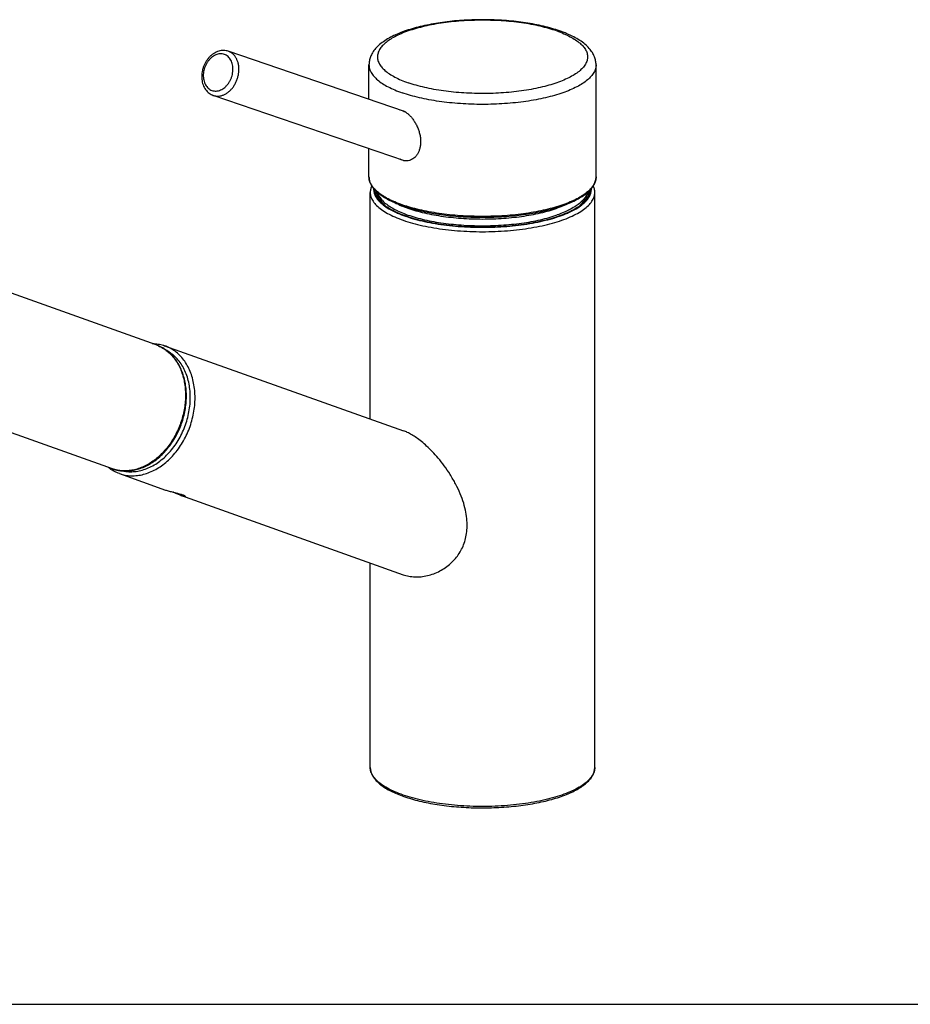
# Model space of a CAD drawing. Extents: x 0 to 841, y 0 to 594.
# Tile 2 of 4: x 210 to 420, y 0 to 232. Entities that reach past the tile are written whole.
import ezdxf

# ---------------------------------------------------------------- set-up
doc = ezdxf.new("R2010")
doc.units = 0
doc.header["$LTSCALE"] = 46.255
doc.layers.get('0').update_dxf_attribs({"linetype": 'CONTINUOUS'})

msp = doc.modelspace()

# ---------------------------------------------------------------- linework, layer by layer
at = {"color": 7, "linetype": 'CONTINUOUS'}
for p, q in [((301.07, 210.67), (259.5, 224.87)), ((292.71, 213.53), (292.71, 221.67)), ((346.31, 195.24), (346.31, 221.67)), ((301.11, 199.04), (255.95, 214.46)), ((300.54, 210.91), (300.56, 210.9)), ((292.71, 195.24), (292.71, 201.9)), ((300.58, 199.16), (300.56, 199.17)), ((293.01, 138.1), (293.01, 191.54)), ((346.01, 55.91), (346.01, 191.54)), ((242.48, 155.57), (189.33, 174.51)), ((244.47, 155.4), (300.83, 135.32)), ((232.14, 126.35), (179.04, 145.26)), ((233.79, 125.23), (244.68, 121.35)), ((248.3, 120.06), (249.3, 119.71)), ((249.3, 119.71), (300.77, 101.37)), ((293.01, 55.91), (293.01, 104.13)), ((0, 0), (841, 0))]:
    msp.add_line(p, q, dxfattribs=at)
for centre, radius, start, end in [((300.4, 208.33), 2.48, 78.4482, 82.1755), ((298.97, 206.78), 4.42, 58.2096, 59.6074), ((302.41, 202.15), 3.42, 241.4501, 244.3348), ((297.5, 191.54), 2.99, 175.8627, 179.9863), ((341.51, 191.54), 2.99, 0.0134, 4.0963), ((298.26, 191.74), 3.78, 200.5198, 206.3422), ((300.21, 186.83), 5.7, 147.9994, 150.7305), ((311.22, 218.69), 32.05, 250.465, 250.7835), ((338.81, 186.83), 5.7, 29.2698, 32.0008), ((340.75, 191.74), 3.78, 333.6611, 339.4806), ((239.4, 146.92), 9.19, 61.4106, 70.376), ((235.16, 135.03), 9.2, 250.8024, 260.0916)]:
    msp.add_arc(centre, radius, start, end, dxfattribs=at)
at = {"color": 9, "linetype": 'CONTINUOUS'}
for centre, radius, start, end in [((298.73, 188.34), 3.51, 157.6311, 161.7855), ((311.35, 219.6), 32.8, 250.7833, 251.0865), ((340.33, 188.36), 3.45, 18.1421, 22.3625), ((239.56, 147.37), 8.7, 66.6633, 70.3881)]:
    msp.add_arc(centre, radius, start, end, dxfattribs=at)
at = {"color": 7, "linetype": 'CONTINUOUS'}
for points, knots in [([(337.7, 229.67), (337.09, 229.88), (335.83, 230.28), (333.87, 230.79), (331.81, 231.23), (329.66, 231.59), (327.44, 231.89), (325.16, 232.11), (322.84, 232.25), (320.49, 232.32), (318.14, 232.31), (315.8, 232.23), (313.49, 232.08), (311.22, 231.85), (309.01, 231.54), (306.87, 231.16), (304.83, 230.72), (302.89, 230.2), (301.07, 229.61), (299.37, 228.94), (297.82, 228.2), (296.44, 227.38), (295.24, 226.5), (294.27, 225.55), (293.55, 224.58), (293.05, 223.61), (292.77, 222.64), (292.71, 221.99), (292.71, 221.67)], [0, 0, 0, 0, 0.039135, 0.080164, 0.122876, 0.167065, 0.212504, 0.258932, 0.306072, 0.353632, 0.401314, 0.448816, 0.49584, 0.542092, 0.587299, 0.631204, 0.673582, 0.71424, 0.753028, 0.78984, 0.824603, 0.857214, 0.887401, 0.914724, 0.938986, 0.960645, 0.980706, 1, 1, 1, 1]), ([(346.31, 221.67), (346.31, 221.99), (346.24, 222.65), (345.95, 223.63), (345.44, 224.62), (344.68, 225.62), (343.68, 226.58), (342.44, 227.48), (341.01, 228.3), (339.41, 229.04), (338.29, 229.47), (337.7, 229.67)], [0, 0, 0, 0, 0.076856, 0.157252, 0.245044, 0.343913, 0.455465, 0.578294, 0.71049, 0.851161, 1, 1, 1, 1]), ([(259.5, 224.87), (259.33, 224.93), (258.96, 225.02), (258.39, 225.07), (257.81, 225.03), (257.22, 224.91), (256.64, 224.69), (256.08, 224.38), (255.54, 223.99), (255.04, 223.52), (254.59, 222.99), (254.19, 222.4), (253.85, 221.77), (253.67, 221.32), (253.6, 221.1)], [0, 0, 0, 0, 0.071803, 0.14471, 0.219377, 0.296651, 0.376586, 0.459561, 0.545302, 0.633308, 0.723293, 0.814784, 0.907167, 1, 1, 1, 1]), ([(253.6, 221.1), (253.52, 220.87), (253.38, 220.4), (253.26, 219.69), (253.21, 218.97), (253.24, 218.27), (253.34, 217.59), (253.53, 216.95), (253.79, 216.36), (254.11, 215.83), (254.5, 215.36), (254.94, 214.98), (255.42, 214.67), (255.77, 214.52), (255.95, 214.46)], [0, 0, 0, 0, 0.093362, 0.186114, 0.277805, 0.367829, 0.45571, 0.541197, 0.623841, 0.703422, 0.780406, 0.854916, 0.927874, 1, 1, 1, 1]), ([(300.03, 211.03), (300.05, 211.03), (300.22, 211), (300.39, 210.96), (300.54, 210.91)], [0, 0, 0, 0, 0.092429, 1, 1, 1, 1]), ([(300.56, 210.9), (300.73, 210.84), (300.94, 210.74), (301.15, 210.63), (301.21, 210.6)], [0, 0, 0, 0, 0.74862, 1, 1, 1, 1]), ([(301.3, 210.54), (301.38, 210.49), (301.65, 210.31), (302.09, 209.96), (302.6, 209.44), (303.11, 208.81), (303.59, 208.08), (304.03, 207.26), (304.39, 206.37), (304.67, 205.44), (304.85, 204.5), (304.91, 203.59), (304.86, 202.72), (304.71, 201.93), (304.47, 201.21), (304.15, 200.58), (303.75, 200.05), (303.3, 199.62), (302.79, 199.3), (302.25, 199.09), (301.68, 198.99), (301.12, 199.02), (300.75, 199.1), (300.58, 199.16)], [0, 0, 0, 0, 0.019683, 0.06228, 0.109594, 0.161824, 0.218733, 0.279467, 0.34256, 0.406178, 0.468506, 0.52817, 0.58439, 0.636902, 0.685813, 0.731425, 0.774151, 0.814497, 0.853023, 0.890306, 0.926982, 0.963744, 1, 1, 1, 1]), ([(292.71, 195.24), (292.71, 194.96), (292.78, 194.38), (293.09, 193.53), (293.62, 192.69), (294.16, 192.08), (294.52, 191.74), (294.62, 191.66)], [0, 0, 0, 0, 0.201353, 0.414206, 0.647536, 0.906831, 1, 1, 1, 1]), ([(344.4, 191.66), (344.46, 191.71), (344.79, 192.02), (345.34, 192.61), (345.89, 193.47), (346.23, 194.35), (346.31, 194.95), (346.31, 195.24)], [0, 0, 0, 0, 0.057457, 0.328122, 0.570681, 0.791503, 1, 1, 1, 1]), ([(293.34, 193.14), (293.24, 192.91), (293.07, 192.38), (293.01, 191.83), (293.01, 191.54)], [0, 0, 0, 0, 0.461566, 1, 1, 1, 1]), ([(346.01, 191.54), (346.01, 191.82), (345.95, 192.38), (345.77, 192.9), (345.67, 193.14)], [0, 0, 0, 0, 0.524419, 1, 1, 1, 1]), ([(294.05, 192.22), (294.05, 191.91), (294.17, 191.26), (294.46, 190.67), (294.64, 190.38)], [0, 0, 0, 0, 0.483197, 1, 1, 1, 1]), ([(294.51, 191.54), (294.51, 191.21), (294.57, 190.82), (294.7, 190.46), (294.72, 190.41)], [0, 0, 0, 0, 0.862636, 1, 1, 1, 1]), ([(294.62, 191.66), (294.82, 191.48), (295.38, 191.02), (296.38, 190.35), (297.66, 189.65), (299.05, 189.03), (300.02, 188.65), (300.5, 188.48)], [0, 0, 0, 0, 0.121177, 0.319091, 0.536153, 0.772167, 1, 1, 1, 1]), ([(296.53, 188.45), (296.32, 188.65), (295.88, 189.11), (295.32, 189.87), (294.9, 190.71), (294.73, 191.3), (294.68, 191.6), (294.67, 191.61)], [0, 0, 0, 0, 0.233404, 0.510608, 0.759049, 0.987687, 1, 1, 1, 1]), ([(337.06, 188.01), (337.33, 188.09), (338.17, 188.35), (339.52, 188.84), (341.05, 189.5), (342.41, 190.22), (343.51, 190.93), (344.14, 191.43), (344.4, 191.66)], [0, 0, 0, 0, 0.101732, 0.319555, 0.521644, 0.707364, 0.876445, 1, 1, 1, 1]), ([(344.34, 191.61), (344.34, 191.6), (344.28, 191.3), (344.11, 190.72), (343.69, 189.87), (343.13, 189.11), (342.69, 188.65), (342.48, 188.45)], [0, 0, 0, 0, 0.012881, 0.241329, 0.489695, 0.766839, 1, 1, 1, 1]), ([(344.51, 191.54), (344.51, 191.21), (344.44, 190.82), (344.32, 190.46), (344.3, 190.41)], [0, 0, 0, 0, 0.862653, 1, 1, 1, 1]), ([(344.37, 190.38), (344.55, 190.67), (344.84, 191.25), (344.96, 191.9), (344.97, 192.22)], [0, 0, 0, 0, 0.518178, 1, 1, 1, 1]), ([(294.64, 190.38), (294.65, 190.36), (294.89, 189.98), (295.49, 189.28), (296.6, 188.37), (297.99, 187.5), (299.65, 186.7), (300.86, 186.23), (301.5, 186.01)], [0, 0, 0, 0, 0.009928, 0.15998, 0.332763, 0.530301, 0.752931, 1, 1, 1, 1]), ([(298.86, 189.12), (299.05, 189.02), (299.63, 188.74), (300.22, 188.48), (300.63, 188.31)], [0, 0, 0, 0, 0.333312, 1, 1, 1, 1]), ([(300.63, 188.31), (300.76, 188.26), (301.48, 187.98), (302.85, 187.5), (304.81, 186.95), (306.91, 186.47), (309.14, 186.07), (311.48, 185.74), (313.89, 185.5), (316.37, 185.35), (318.88, 185.28), (321.39, 185.3), (323.89, 185.41), (326.34, 185.61), (328.72, 185.89), (331, 186.26), (333.17, 186.7), (335.2, 187.22), (336.5, 187.62), (337.11, 187.84)], [0, 0, 0, 0, 0.011748, 0.062672, 0.117464, 0.175724, 0.23699, 0.30075, 0.366452, 0.433518, 0.501347, 0.569329, 0.636852, 0.70331, 0.768113, 0.830692, 0.890516, 0.947097, 1, 1, 1, 1]), ([(300.67, 188.42), (301.26, 188.22), (302.5, 187.83), (304.43, 187.32), (306.49, 186.87), (308.65, 186.5), (310.89, 186.19), (313.21, 185.95), (315.57, 185.79), (317.97, 185.7), (320.38, 185.69), (322.78, 185.76), (325.16, 185.9), (327.49, 186.12), (329.76, 186.4), (331.94, 186.76), (334.02, 187.19), (335.72, 187.61), (336.72, 187.9), (337.06, 188.01)], [0, 0, 0, 0, 0.051176, 0.105471, 0.162563, 0.222098, 0.283688, 0.346919, 0.411354, 0.476544, 0.542028, 0.607343, 0.672027, 0.735628, 0.797705, 0.857836, 0.915627, 0.970713, 1, 1, 1, 1]), ([(301.5, 186.01), (302.2, 185.77), (303.68, 185.31), (306, 184.74), (308.5, 184.26), (311.13, 183.89), (313.86, 183.61), (316.67, 183.45), (319.51, 183.39), (322.35, 183.45), (325.15, 183.61), (327.89, 183.89), (330.52, 184.26), (333.01, 184.74), (335.33, 185.31), (337.46, 185.97), (339.36, 186.7), (341.02, 187.5), (342.41, 188.37), (343.52, 189.28), (344.12, 189.98), (344.36, 190.36), (344.37, 190.38)], [0, 0, 0, 0, 0.049779, 0.103309, 0.160116, 0.219618, 0.281152, 0.344092, 0.407751, 0.47138, 0.534316, 0.595882, 0.65536, 0.712158, 0.765717, 0.815482, 0.861058, 0.902159, 0.938602, 0.970471, 0.998173, 1, 1, 1, 1]), ([(340.16, 189.12), (339.71, 188.89), (338.71, 188.43), (337.68, 188.03), (337.11, 187.84)], [0, 0, 0, 0, 0.451489, 1, 1, 1, 1]), ([(241.52, 155.92), (241.67, 155.92), (242.25, 155.89), (243.25, 155.76), (244.07, 155.53), (244.46, 155.4)], [0, 0, 0, 0, 0.153808, 0.579187, 1, 1, 1, 1]), ([(233.58, 125.97), (233.9, 125.92), (234.65, 125.83), (235.84, 125.83), (237.13, 125.99), (238.42, 126.32), (239.7, 126.81), (240.96, 127.46), (242.17, 128.25), (243.33, 129.19), (244.43, 130.26), (245.44, 131.44), (246.37, 132.73), (247.19, 134.11), (247.9, 135.56), (248.5, 137.07), (248.98, 138.61), (249.33, 140.19), (249.54, 141.77), (249.63, 143.35), (249.58, 144.9), (249.4, 146.4), (249.08, 147.85), (248.63, 149.22), (248.06, 150.5), (247.38, 151.68), (246.58, 152.74), (245.68, 153.67), (244.75, 154.42), (244.1, 154.82), (243.79, 154.98)], [0, 0, 0, 0, 0.024489, 0.056024, 0.088265, 0.121463, 0.155554, 0.190593, 0.226685, 0.263853, 0.301886, 0.340662, 0.380128, 0.420083, 0.460338, 0.500731, 0.541095, 0.581267, 0.621086, 0.66036, 0.698908, 0.736679, 0.773564, 0.809354, 0.844102, 0.87792, 0.910875, 0.942913, 0.974298, 1, 1, 1, 1]), ([(233.84, 125.21), (234.28, 125.06), (235.19, 124.82), (236.6, 124.67), (238.05, 124.74), (239.51, 125.02), (240.96, 125.5), (242.39, 126.19), (243.77, 127.06), (245.09, 128.12), (246.33, 129.33), (247.47, 130.7), (248.5, 132.19), (249.4, 133.79), (250.17, 135.48), (250.78, 137.23), (251.24, 139.03), (251.54, 140.84), (251.67, 142.65), (251.64, 144.42), (251.43, 146.14), (251.06, 147.78), (250.53, 149.32), (249.85, 150.75), (249.01, 152.03), (248.05, 153.15), (246.96, 154.1), (245.78, 154.85), (244.94, 155.23), (244.52, 155.37)], [0, 0, 0, 0, 0.031648, 0.063639, 0.096273, 0.1298, 0.164404, 0.200198, 0.237221, 0.275449, 0.314795, 0.355122, 0.396252, 0.437975, 0.480057, 0.522254, 0.564314, 0.605995, 0.647062, 0.68731, 0.726563, 0.764687, 0.801604, 0.837291, 0.871795, 0.905235, 0.937802, 0.969751, 1, 1, 1, 1]), ([(300.77, 101.37), (301.21, 101.22), (302.12, 100.98), (303.55, 100.82), (305.02, 100.87), (306.52, 101.12), (308.01, 101.57), (309.45, 102.22), (310.81, 103.04), (312.04, 104.03), (313.12, 105.15), (314.03, 106.38), (314.78, 107.73), (315.34, 109.17), (315.72, 110.73), (315.9, 112.4), (315.88, 114.21), (315.61, 116.17), (315.08, 118.29), (314.27, 120.52), (313.19, 122.8), (311.91, 125), (310.52, 127.04), (309.1, 128.85), (307.71, 130.39), (306.38, 131.7), (305.13, 132.78), (303.95, 133.66), (302.85, 134.37), (301.82, 134.92), (301.14, 135.21), (300.83, 135.32)], [0, 0, 0, 0, 0.02761, 0.056056, 0.085336, 0.115541, 0.14644, 0.177928, 0.209449, 0.240727, 0.271604, 0.302011, 0.332368, 0.36291, 0.394334, 0.427474, 0.463034, 0.502081, 0.545298, 0.592941, 0.643542, 0.695133, 0.744881, 0.79069, 0.832017, 0.868825, 0.901551, 0.93051, 0.956481, 0.979947, 1, 1, 1, 1]), ([(233.79, 125.23), (233.39, 125.37), (232.61, 125.71), (231.73, 126.24), (231.25, 126.6), (231.11, 126.71)], [0, 0, 0, 0, 0.411774, 0.828426, 1, 1, 1, 1]), ([(244.68, 121.35), (244.8, 121.31), (245.08, 121.22), (245.52, 121.09), (245.99, 120.96), (246.48, 120.84), (246.98, 120.71), (247.46, 120.59), (247.92, 120.47), (248.32, 120.35), (248.67, 120.24), (248.95, 120.13), (249.17, 120.03), (249.29, 119.96), (249.36, 119.89), (249.35, 119.86), (249.35, 119.86)], [0, 0, 0, 0, 0.083073, 0.175868, 0.275861, 0.380118, 0.485014, 0.586955, 0.682635, 0.769145, 0.844053, 0.905584, 0.952275, 0.983004, 0.998247, 1, 1, 1, 1]), ([(248.3, 120.06), (248.19, 120.1), (247.94, 120.19), (247.54, 120.36), (247.09, 120.56), (246.73, 120.72), (246.51, 120.82), (246.46, 120.84)], [0, 0, 0, 0, 0.173703, 0.40253, 0.649112, 0.906232, 1, 1, 1, 1]), ([(249.35, 119.86), (249.34, 119.85), (249.28, 119.81), (249.15, 119.83), (248.94, 119.86), (248.67, 119.94), (248.47, 120), (248.36, 120.04)], [0, 0, 0, 0, 0.048874, 0.175351, 0.379381, 0.656673, 1, 1, 1, 1]), ([(293.01, 55.91), (293.01, 55.63), (293.08, 55.05), (293.38, 54.19), (293.9, 53.34), (294.63, 52.51), (295.56, 51.72), (296.67, 50.97), (297.95, 50.26), (299.39, 49.61), (300.42, 49.22), (300.96, 49.03)], [0, 0, 0, 0, 0.076005, 0.156442, 0.244825, 0.343172, 0.452327, 0.572605, 0.704098, 0.846681, 1, 1, 1, 1]), ([(300.96, 49.03), (301.55, 48.83), (302.77, 48.44), (304.68, 47.94), (306.72, 47.5), (308.85, 47.13), (311.06, 46.82), (313.35, 46.59), (315.68, 46.43), (318.04, 46.35), (320.42, 46.34), (322.79, 46.41), (325.13, 46.55), (327.42, 46.76), (329.66, 47.05), (331.81, 47.4), (333.86, 47.83), (335.81, 48.32), (337.62, 48.86), (339.29, 49.47), (340.8, 50.13), (342.15, 50.85), (343.32, 51.61), (344.29, 52.42), (345.06, 53.26), (345.61, 54.14), (345.93, 55.02), (346.01, 55.62), (346.01, 55.91)], [0, 0, 0, 0, 0.038357, 0.078994, 0.121673, 0.166137, 0.212103, 0.259267, 0.307309, 0.355898, 0.404695, 0.453361, 0.501554, 0.548944, 0.595205, 0.640031, 0.683134, 0.724249, 0.763145, 0.799628, 0.833542, 0.864792, 0.893335, 0.919179, 0.942397, 0.963197, 0.982129, 1, 1, 1, 1])]:
    msp.add_open_spline(points, degree=3, knots=knots, dxfattribs=at)
at = {"color": 9, "linetype": 'CONTINUOUS'}
for points, knots in [([(337.04, 229.66), (336.43, 229.87), (335.14, 230.27), (333.12, 230.79), (330.96, 231.23), (328.69, 231.59), (326.32, 231.87), (323.87, 232.07), (321.39, 232.18), (318.88, 232.2), (316.39, 232.14), (313.92, 231.98), (311.51, 231.74), (309.18, 231.42), (306.96, 231.02), (304.87, 230.54), (302.92, 229.99), (301.15, 229.38), (299.56, 228.7), (298.17, 227.98), (297, 227.21), (296.05, 226.4), (295.34, 225.55), (294.88, 224.67), (294.67, 223.77), (294.74, 222.86), (295.08, 221.97), (295.67, 221.11), (296.5, 220.28), (297.56, 219.49), (298.84, 218.74), (300.33, 218.04), (301.4, 217.63), (301.97, 217.43)], [0, 0, 0, 0, 0.035034, 0.072613, 0.11235, 0.153912, 0.19696, 0.241105, 0.28596, 0.331121, 0.37618, 0.420733, 0.46438, 0.506736, 0.547436, 0.586138, 0.622535, 0.656363, 0.687408, 0.715528, 0.740671, 0.762909, 0.782493, 0.799919, 0.815989, 0.831772, 0.848405, 0.866835, 0.88771, 0.911388, 0.938029, 0.967634, 1, 1, 1, 1]), ([(337.04, 229.66), (337.61, 229.46), (338.68, 229.05), (340.17, 228.35), (341.45, 227.6), (342.52, 226.81), (343.35, 225.98), (343.94, 225.12), (344.27, 224.23), (344.34, 223.32), (344.14, 222.42), (343.67, 221.54), (342.96, 220.69), (342.02, 219.88), (340.84, 219.11), (339.46, 218.39), (337.87, 217.71), (336.09, 217.1), (334.15, 216.55), (332.05, 216.07), (329.83, 215.67), (327.5, 215.35), (325.09, 215.11), (322.63, 214.95), (320.13, 214.89), (317.62, 214.91), (315.14, 215.02), (312.7, 215.22), (310.33, 215.5), (308.05, 215.86), (305.89, 216.3), (303.87, 216.82), (302.58, 217.22), (301.97, 217.43)], [0, 0, 0, 0, 0.032366, 0.061971, 0.088612, 0.11229, 0.133165, 0.151595, 0.168228, 0.184011, 0.200081, 0.217507, 0.237091, 0.259329, 0.284472, 0.312592, 0.343637, 0.377465, 0.413862, 0.452564, 0.493264, 0.53562, 0.579267, 0.62382, 0.668879, 0.71404, 0.758895, 0.80304, 0.846088, 0.88765, 0.927387, 0.964966, 1, 1, 1, 1]), ([(260.28, 218.77), (260.35, 218.98), (260.47, 219.41), (260.58, 220.06), (260.61, 220.71), (260.57, 221.35), (260.44, 221.95), (260.25, 222.51), (259.98, 223.01), (259.64, 223.44), (259.25, 223.79), (258.81, 224.05), (258.33, 224.22), (257.82, 224.29), (257.29, 224.25), (256.77, 224.13), (256.25, 223.9), (255.75, 223.59), (255.28, 223.19), (254.85, 222.72), (254.47, 222.19), (254.16, 221.61), (253.99, 221.2), (253.91, 220.98)], [0, 0, 0, 0, 0.053941, 0.107627, 0.160259, 0.211442, 0.26086, 0.308288, 0.353694, 0.397218, 0.439195, 0.480147, 0.520726, 0.561634, 0.603529, 0.646942, 0.692223, 0.739522, 0.788819, 0.839897, 0.89245, 0.946085, 1, 1, 1, 1]), ([(261.61, 218.31), (261.7, 218.56), (261.85, 219.09), (261.98, 219.89), (262.02, 220.69), (261.97, 221.46), (261.82, 222.2), (261.57, 222.88), (261.24, 223.49), (260.84, 224.01), (260.36, 224.44), (259.9, 224.71), (259.6, 224.83), (259.5, 224.87)], [0, 0, 0, 0, 0.107868, 0.214721, 0.319571, 0.421557, 0.520011, 0.614523, 0.705003, 0.791732, 0.875383, 0.956989, 1, 1, 1, 1]), ([(253.91, 220.98), (253.84, 220.77), (253.72, 220.34), (253.61, 219.69), (253.58, 219.04), (253.63, 218.4), (253.75, 217.8), (253.95, 217.24), (254.22, 216.74), (254.55, 216.32), (254.94, 215.96), (255.38, 215.7), (255.87, 215.53), (256.38, 215.46), (256.9, 215.5), (257.43, 215.63), (257.95, 215.85), (258.45, 216.16), (258.91, 216.56), (259.34, 217.03), (259.72, 217.56), (260.04, 218.14), (260.21, 218.56), (260.28, 218.77)], [0, 0, 0, 0, 0.053941, 0.107627, 0.160259, 0.211442, 0.26086, 0.308288, 0.353694, 0.397218, 0.439195, 0.480147, 0.520726, 0.561634, 0.603529, 0.646942, 0.692223, 0.739522, 0.788819, 0.839897, 0.89245, 0.946085, 1, 1, 1, 1]), ([(292.71, 221.67), (292.71, 221.36), (292.8, 220.72), (293.21, 219.8), (293.87, 218.9), (294.77, 218.04), (295.9, 217.21), (297.26, 216.43), (298.83, 215.7), (299.96, 215.27), (300.56, 215.06)], [0, 0, 0, 0, 0.085409, 0.176436, 0.277582, 0.391834, 0.520855, 0.665324, 0.825216, 1, 1, 1, 1]), ([(346.31, 221.67), (346.31, 221.36), (346.21, 220.72), (345.81, 219.8), (345.15, 218.9), (344.24, 218.04), (343.11, 217.21), (341.75, 216.43), (340.18, 215.7), (338.42, 215.03), (336.47, 214.42), (334.36, 213.88), (332.11, 213.41), (329.74, 213.02), (327.27, 212.71), (324.72, 212.49), (322.13, 212.36), (319.51, 212.31), (316.89, 212.36), (314.29, 212.49), (311.75, 212.71), (309.28, 213.02), (306.9, 213.41), (304.65, 213.88), (302.54, 214.42), (301.2, 214.84), (300.56, 215.06)], [0, 0, 0, 0, 0.018763, 0.03876, 0.06098, 0.086079, 0.114423, 0.14616, 0.181286, 0.219683, 0.26115, 0.305422, 0.352184, 0.401076, 0.451711, 0.503674, 0.556533, 0.609841, 0.66315, 0.716008, 0.767971, 0.818606, 0.867499, 0.91426, 0.958533, 1, 1, 1, 1]), ([(255.95, 214.46), (256.04, 214.43), (256.33, 214.34), (256.84, 214.27), (257.48, 214.31), (258.13, 214.47), (258.76, 214.74), (259.37, 215.12), (259.94, 215.61), (260.47, 216.18), (260.93, 216.83), (261.32, 217.54), (261.52, 218.05), (261.61, 218.31)], [0, 0, 0, 0, 0.038113, 0.120196, 0.20426, 0.291369, 0.382223, 0.47713, 0.576023, 0.678507, 0.783925, 0.891418, 1, 1, 1, 1]), ([(300.56, 188.63), (299.96, 188.84), (298.83, 189.27), (297.26, 190), (295.9, 190.78), (294.77, 191.61), (293.87, 192.47), (293.21, 193.36), (292.8, 194.29), (292.71, 194.93), (292.71, 195.24)], [0, 0, 0, 0, 0.174784, 0.334676, 0.479145, 0.608166, 0.722418, 0.823564, 0.914591, 1, 1, 1, 1]), ([(346.31, 195.24), (346.31, 194.93), (346.21, 194.29), (345.81, 193.36), (345.15, 192.47), (344.24, 191.61), (343.11, 190.78), (341.75, 190), (340.18, 189.27), (338.42, 188.6), (336.47, 187.99), (334.36, 187.45), (332.11, 186.98), (329.74, 186.59), (327.27, 186.28), (324.72, 186.06), (322.13, 185.93), (319.51, 185.88), (316.89, 185.93), (314.29, 186.06), (311.75, 186.28), (309.28, 186.59), (306.9, 186.98), (304.65, 187.45), (302.6, 187.97), (301.31, 188.37), (300.72, 188.58)], [0, 0, 0, 0, 0.018829, 0.038897, 0.061195, 0.086383, 0.114827, 0.146676, 0.181926, 0.220459, 0.262073, 0.306502, 0.353428, 0.402494, 0.453308, 0.505454, 0.558499, 0.611996, 0.665493, 0.718538, 0.770685, 0.821499, 0.870564, 0.917491, 0.96192, 1, 1, 1, 1]), ([(293.01, 191.54), (293.01, 191.19), (293.13, 190.46), (293.66, 189.41), (294.51, 188.41), (295.67, 187.46), (297.12, 186.56), (298.84, 185.72), (300.1, 185.24), (300.77, 185)], [0, 0, 0, 0, 0.097884, 0.204037, 0.324698, 0.463577, 0.622374, 0.801398, 1, 1, 1, 1]), ([(293.81, 192.49), (293.81, 192.42), (293.8, 192.01), (293.93, 191.24), (294.38, 190.33), (294.8, 189.81), (295, 189.59)], [0, 0, 0, 0, 0.060875, 0.37707, 0.719976, 1, 1, 1, 1]), ([(294.72, 191.57), (294.74, 191.47), (294.87, 191.06), (295.24, 190.36), (295.96, 189.51), (296.91, 188.7), (298.02, 187.97), (298.83, 187.54), (299.23, 187.34)], [0, 0, 0, 0, 0.047213, 0.200519, 0.372806, 0.568441, 0.789622, 1, 1, 1, 1]), ([(300.77, 185), (301.5, 184.75), (303.03, 184.28), (305.45, 183.68), (308.05, 183.19), (310.78, 182.79), (313.63, 182.51), (316.55, 182.34), (319.51, 182.28), (322.46, 182.34), (325.38, 182.51), (328.23, 182.79), (330.97, 183.19), (333.56, 183.68), (335.98, 184.28), (338.19, 184.96), (340.17, 185.72), (341.9, 186.56), (343.35, 187.46), (344.5, 188.41), (345.35, 189.41), (345.88, 190.46), (346.01, 191.19), (346.01, 191.54)], [0, 0, 0, 0, 0.047629, 0.098866, 0.153224, 0.210152, 0.26905, 0.32928, 0.390182, 0.451084, 0.511314, 0.570212, 0.627141, 0.681499, 0.732736, 0.780365, 0.823985, 0.863305, 0.898183, 0.928685, 0.955187, 0.978502, 1, 1, 1, 1]), ([(344.3, 191.57), (344.23, 191.32), (344.01, 190.76), (343.44, 189.93), (342.61, 189.1), (341.55, 188.31), (340.57, 187.74), (339.96, 187.43), (339.79, 187.34)], [0, 0, 0, 0, 0.122644, 0.284591, 0.467994, 0.676053, 0.910118, 1, 1, 1, 1]), ([(344.01, 189.59), (344.21, 189.81), (344.63, 190.33), (345.09, 191.23), (345.22, 192.01), (345.2, 192.42), (345.2, 192.49)], [0, 0, 0, 0, 0.277865, 0.620742, 0.936905, 1, 1, 1, 1]), ([(295, 189.59), (295.08, 189.5), (295.5, 189.06), (296.39, 188.33), (297.65, 187.55), (298.55, 187.09), (298.97, 186.9)], [0, 0, 0, 0, 0.073261, 0.372706, 0.715176, 1, 1, 1, 1]), ([(340.05, 186.9), (340.46, 187.09), (341.36, 187.54), (342.62, 188.33), (343.51, 189.06), (343.93, 189.5), (344.01, 189.59)], [0, 0, 0, 0, 0.283895, 0.626073, 0.92537, 1, 1, 1, 1]), ([(298.97, 186.9), (299.12, 186.83), (299.89, 186.48), (300.68, 186.18), (301.33, 185.95)], [0, 0, 0, 0, 0.191315, 1, 1, 1, 1]), ([(299.23, 187.34), (299.3, 187.31), (299.89, 187.02), (301.07, 186.52), (302.85, 185.91), (304.81, 185.35), (306.91, 184.87), (309.14, 184.47), (311.48, 184.15), (313.89, 183.91), (316.37, 183.75), (318.88, 183.69), (321.39, 183.71), (323.89, 183.82), (326.34, 184.02), (328.72, 184.3), (331, 184.66), (333.17, 185.11), (335.2, 185.62), (336.5, 186.03), (337.11, 186.24)], [0, 0, 0, 0, 0.006079, 0.05096, 0.099863, 0.152479, 0.208427, 0.267262, 0.328492, 0.391588, 0.455993, 0.521132, 0.586418, 0.651263, 0.715085, 0.777316, 0.837413, 0.894863, 0.949197, 1, 1, 1, 1]), ([(301.33, 185.95), (302.04, 185.7), (303.53, 185.24), (305.88, 184.67), (308.4, 184.19), (311.05, 183.81), (313.82, 183.53), (316.65, 183.36), (319.52, 183.31), (322.38, 183.37), (325.21, 183.53), (327.97, 183.81), (330.63, 184.19), (333.14, 184.67), (335.48, 185.25), (337.63, 185.91), (339.12, 186.48), (339.9, 186.83), (340.05, 186.9)], [0, 0, 0, 0, 0.057122, 0.118583, 0.183785, 0.252063, 0.32269, 0.394902, 0.467903, 0.540887, 0.613049, 0.683602, 0.751789, 0.816896, 0.878264, 0.935315, 0.987565, 1, 1, 1, 1]), ([(339.79, 187.34), (339.46, 187.18), (338.59, 186.78), (337.68, 186.44), (337.11, 186.24)], [0, 0, 0, 0, 0.37372, 1, 1, 1, 1]), ([(243.01, 155.36), (243.19, 155.29), (243.74, 155.03), (244.61, 154.5), (245.59, 153.71), (246.47, 152.78), (247.25, 151.72), (247.92, 150.55), (248.47, 149.27), (248.9, 147.91), (249.2, 146.46), (249.37, 144.96), (249.41, 143.42), (249.32, 141.84), (249.09, 140.26), (248.74, 138.69), (248.26, 137.14), (247.66, 135.64), (246.95, 134.19), (246.14, 132.81), (245.22, 131.53), (244.22, 130.34), (243.15, 129.28), (242.01, 128.34), (240.82, 127.53), (239.58, 126.88), (238.33, 126.38), (237.06, 126.04), (235.79, 125.86), (234.53, 125.85), (233.31, 126), (232.52, 126.22), (232.14, 126.35)], [0, 0, 0, 0, 0.014027, 0.043105, 0.072643, 0.102842, 0.133859, 0.165805, 0.198745, 0.232695, 0.267628, 0.303478, 0.340145, 0.3775, 0.415395, 0.453661, 0.49212, 0.530588, 0.568881, 0.606819, 0.644234, 0.680974, 0.716908, 0.751934, 0.785981, 0.819019, 0.85106, 0.882163, 0.912435, 0.94203, 0.971143, 1, 1, 1, 1]), ([(234.69, 125.84), (234.77, 125.83), (235.31, 125.72), (236.34, 125.63), (237.77, 125.71), (239.21, 126.02), (240.64, 126.53), (242.04, 127.25), (243.39, 128.16), (244.67, 129.25), (245.86, 130.5), (246.95, 131.89), (247.91, 133.41), (248.74, 135.03), (249.43, 136.72), (249.96, 138.48), (250.32, 140.26), (250.52, 142.05), (250.55, 143.81), (250.4, 145.52), (250.08, 147.17), (249.6, 148.72), (248.95, 150.15), (248.16, 151.44), (247.22, 152.57), (246.16, 153.53), (245.32, 154.07), (244.87, 154.31), (244.82, 154.34)], [0, 0, 0, 0, 0.006549, 0.041744, 0.077694, 0.114687, 0.152928, 0.192533, 0.233531, 0.275872, 0.319435, 0.364043, 0.409474, 0.45547, 0.50175, 0.548018, 0.593978, 0.639348, 0.683876, 0.727342, 0.769573, 0.810454, 0.849942, 0.888071, 0.924967, 0.960842, 0.995988, 1, 1, 1, 1]), ([(300.77, 49.38), (300.1, 49.61), (298.84, 50.1), (297.12, 50.93), (295.67, 51.83), (294.51, 52.79), (293.66, 53.79), (293.13, 54.83), (293.01, 55.56), (293.01, 55.91)], [0, 0, 0, 0, 0.198603, 0.377626, 0.536424, 0.675303, 0.795964, 0.902117, 1, 1, 1, 1]), ([(346.01, 55.91), (346.01, 55.56), (345.88, 54.83), (345.35, 53.79), (344.5, 52.79), (343.35, 51.83), (341.9, 50.93), (340.17, 50.1), (338.19, 49.33), (335.98, 48.65), (333.56, 48.06), (330.97, 47.56), (328.23, 47.17), (325.38, 46.88), (322.46, 46.71), (319.51, 46.66), (316.55, 46.71), (313.63, 46.88), (310.78, 47.17), (308.05, 47.56), (305.45, 48.06), (303.03, 48.65), (301.5, 49.13), (300.77, 49.38)], [0, 0, 0, 0, 0.021498, 0.044813, 0.071315, 0.101817, 0.136695, 0.176015, 0.219635, 0.267264, 0.318501, 0.372859, 0.429787, 0.488685, 0.548915, 0.609817, 0.67072, 0.73095, 0.789847, 0.846776, 0.901134, 0.952371, 1, 1, 1, 1])]:
    msp.add_open_spline(points, degree=3, knots=knots, dxfattribs=at)
at = {"color": 7, "linetype": 'CONTINUOUS'}
msp.add_open_spline([(300.56, 199.17), (300.39, 199.23), (300.22, 199.3), (300.07, 199.39)], degree=3, dxfattribs=at)

doc.saveas('drawing.dxf')
